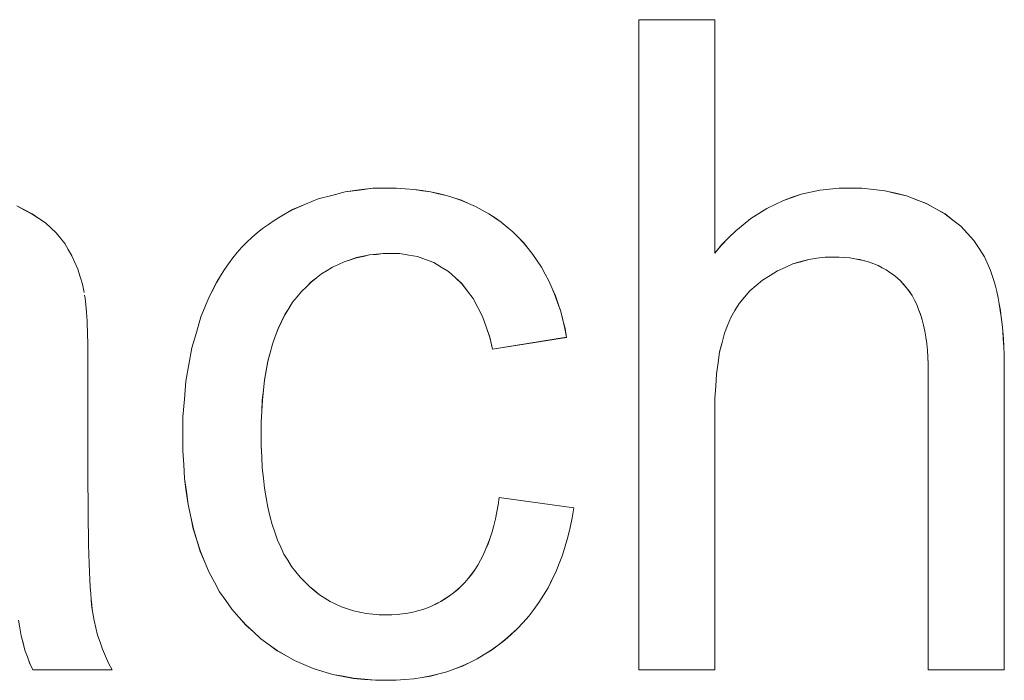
# Model space of a CAD drawing. Extents: x 229 to 926, y 37 to 878.
# Tile 111 of 194: x 335.15 to 338.94, y 824.52 to 827.06. Entities that reach past the tile are written whole.
import ezdxf

# ---------------------------------------------------------------- set-up
doc = ezdxf.new("R2010")
doc.units = 0
doc.layers.get('0').update_dxf_attribs({"lineweight": 13})
doc.layers.add('Beschriftung', color=7, linetype='Continuous', lineweight=25)
doc.layers.add('Beschriftung-A03ENJ5NI0', color=7, linetype='Continuous', lineweight=25)

# ---------------------------------------------------------------- blocks, each defined once
blk = doc.blocks.new('Referenz-A03ENJ5LI0', base_point=(255.7277, 65.704))
at = {"layer": 'Beschriftung', "color": 0, "lineweight": -2}
for p, q in [((337.5316, 824.5615), (337.5316, 827.0615)), ((337.5316, 827.0615), (337.8238, 827.0615)), ((337.8238, 827.0615), (337.8238, 826.1641)), ((336.3507, 826.3861), (336.4022, 826.3999)), ((336.4022, 826.3999), (336.4558, 826.4068)), ((336.4558, 826.4068), (336.5093, 826.4136)), ((336.5093, 826.4136), (336.565, 826.4136)), ((336.565, 826.4136), (336.6002, 826.4136)), ((336.6002, 826.4136), (336.6336, 826.4113)), ((336.6336, 826.4113), (336.6672, 826.409)), ((336.6672, 826.409), (336.6992, 826.4043)), ((336.6992, 826.4043), (336.7311, 826.3996)), ((336.7311, 826.3996), (336.7614, 826.3926)), ((338.1554, 826.3902), (338.191, 826.398)), ((338.191, 826.398), (338.2266, 826.4058)), ((338.2266, 826.4058), (338.2639, 826.4098)), ((338.2639, 826.4098), (338.3012, 826.4136)), ((338.3012, 826.4136), (338.3402, 826.4136)), ((338.3402, 826.4136), (338.3881, 826.4136)), ((338.3881, 826.4136), (338.4329, 826.4087)), ((338.4329, 826.4087), (338.4777, 826.4037)), ((338.4777, 826.4037), (338.5192, 826.3938)), ((336.2498, 826.3518), (336.2993, 826.3723)), ((336.2993, 826.3723), (336.3507, 826.3861)), ((336.7614, 826.3926), (336.7918, 826.3856)), ((336.7918, 826.3856), (336.8205, 826.3762)), ((336.8205, 826.3762), (336.8493, 826.367)), ((336.8493, 826.367), (336.8764, 826.3553)), ((338.0552, 826.3512), (338.0875, 826.3668)), ((338.0875, 826.3668), (338.1214, 826.3785)), ((338.1214, 826.3785), (338.1554, 826.3902)), ((338.5192, 826.3938), (338.5609, 826.3839)), ((338.5609, 826.3839), (338.5994, 826.369)), ((338.5994, 826.369), (338.6378, 826.3542)), ((335.1399, 826.3454), (335.1698, 826.3299)), ((335.1698, 826.3299), (335.1998, 826.3145)), ((336.153, 826.3037), (336.2004, 826.3311)), ((336.2004, 826.3311), (336.2498, 826.3518)), ((336.8764, 826.3553), (336.9036, 826.3436)), ((336.9036, 826.3436), (336.929, 826.3296)), ((336.929, 826.3296), (336.9546, 826.3156)), ((337.9923, 826.3161), (338.0229, 826.3357)), ((338.0229, 826.3357), (338.0552, 826.3512)), ((338.6378, 826.3542), (338.6732, 826.3344)), ((338.6732, 826.3344), (338.7085, 826.3145)), ((335.1998, 826.3145), (335.2251, 826.2974)), ((335.2251, 826.2974), (335.2505, 826.2802)), ((336.1073, 826.2745), (336.1294, 826.2899)), ((336.1294, 826.2899), (336.153, 826.3037)), ((336.9546, 826.3156), (336.9785, 826.2993)), ((336.9785, 826.2993), (337.0025, 826.2829)), ((337.0025, 826.2829), (337.0249, 826.2642)), ((337.9328, 826.2733), (337.9618, 826.2967)), ((337.9618, 826.2967), (337.9923, 826.3161)), ((338.7085, 826.3145), (338.7387, 826.2909)), ((338.7387, 826.2909), (338.7691, 826.2673)), ((335.2505, 826.2802), (335.2713, 826.2613)), ((335.2713, 826.2613), (335.2921, 826.2423)), ((336.0645, 826.2418), (336.0851, 826.2591)), ((336.0851, 826.2591), (336.1073, 826.2745)), ((337.0249, 826.2642), (337.0472, 826.2456)), ((337.0472, 826.2456), (337.0675, 826.2249)), ((337.8765, 826.2226), (337.9038, 826.2499)), ((337.9038, 826.2499), (337.9328, 826.2733)), ((338.7691, 826.2673), (338.7943, 826.2398)), ((335.2921, 826.2423), (335.3083, 826.2216)), ((335.3083, 826.2216), (335.3245, 826.201)), ((336.0056, 826.1869), (336.0247, 826.2057)), ((336.0247, 826.2057), (336.0438, 826.2246)), ((336.0438, 826.2246), (336.0645, 826.2418)), ((337.0675, 826.2249), (337.0879, 826.2043)), ((337.8494, 826.1953), (337.8765, 826.2226)), ((338.7943, 826.2398), (338.8196, 826.2125)), ((338.8196, 826.2125), (338.8399, 826.1813)), ((335.3245, 826.201), (335.3383, 826.1775)), ((335.3383, 826.1775), (335.3521, 826.1541)), ((335.9879, 826.1662), (336.0056, 826.1869)), ((337.0879, 826.2043), (337.1062, 826.1818)), ((337.1062, 826.1818), (337.1245, 826.1591)), ((337.8238, 826.1641), (337.8494, 826.1953)), ((338.8399, 826.1813), (338.8601, 826.1502)), ((335.3521, 826.1541), (335.3635, 826.128)), ((335.9543, 826.1233), (335.9704, 826.1456)), ((335.9704, 826.1456), (335.9879, 826.1662)), ((336.3987, 826.1309), (336.3764, 826.1205)), ((336.4224, 826.1387), (336.3987, 826.1309)), ((336.4461, 826.1465), (336.4224, 826.1387)), ((336.4712, 826.1516), (336.4461, 826.1465)), ((336.4962, 826.1569), (336.4712, 826.1516)), ((336.5224, 826.1594), (336.4962, 826.1569)), ((336.5487, 826.1621), (336.5224, 826.1594)), ((336.5764, 826.1621), (336.5487, 826.1621)), ((336.6129, 826.1621), (336.5764, 826.1621)), ((336.6467, 826.1563), (336.6129, 826.1621)), ((336.6806, 826.1506), (336.6467, 826.1563)), ((336.7116, 826.1391), (336.6806, 826.1506)), ((336.7428, 826.1275), (336.7116, 826.1391)), ((337.1245, 826.1591), (337.1409, 826.1346)), ((337.1409, 826.1346), (337.1571, 826.1101)), ((338.1541, 826.1311), (338.1236, 826.1223)), ((338.1847, 826.1399), (338.1541, 826.1311)), ((338.2162, 826.1444), (338.1847, 826.1399)), ((338.2478, 826.1487), (338.2162, 826.1444)), ((338.2802, 826.1487), (338.2478, 826.1487)), ((338.3019, 826.1487), (338.2802, 826.1487)), ((338.3224, 826.1471), (338.3019, 826.1487)), ((338.3429, 826.1454), (338.3224, 826.1471)), ((338.3622, 826.1422), (338.3429, 826.1454)), ((338.3814, 826.1389), (338.3622, 826.1422)), ((338.3995, 826.134), (338.3814, 826.1389)), ((338.4176, 826.1291), (338.3995, 826.134)), ((338.8601, 826.1502), (338.8753, 826.1151)), ((335.3635, 826.128), (335.3748, 826.1018)), ((335.3748, 826.1018), (335.3838, 826.073)), ((335.9235, 826.0769), (335.9381, 826.1009)), ((335.9381, 826.1009), (335.9543, 826.1233)), ((336.3328, 826.0971), (336.3117, 826.0841)), ((336.354, 826.1101), (336.3328, 826.0971)), ((336.3764, 826.1205), (336.354, 826.1101)), ((336.7712, 826.1102), (336.7428, 826.1275)), ((336.7996, 826.0929), (336.7712, 826.1102)), ((336.8254, 826.0698), (336.7996, 826.0929)), ((337.1571, 826.1101), (337.1715, 826.0835)), ((338.0644, 826.0957), (338.0357, 826.078)), ((338.094, 826.1089), (338.0644, 826.0957)), ((338.1236, 826.1223), (338.094, 826.1089)), ((338.4343, 826.1225), (338.4176, 826.1291)), ((338.4511, 826.1159), (338.4343, 826.1225)), ((338.4667, 826.1078), (338.4511, 826.1159)), ((338.4822, 826.0996), (338.4667, 826.1078)), ((338.4966, 826.0897), (338.4822, 826.0996)), ((338.8753, 826.1151), (338.883, 826.0977)), ((338.883, 826.0977), (338.8896, 826.0782)), ((335.3838, 826.073), (335.3927, 826.0442)), ((335.9089, 826.0529), (335.9235, 826.0769)), ((336.2919, 826.0685), (336.2721, 826.0529)), ((336.3117, 826.0841), (336.2919, 826.0685)), ((336.8512, 826.0467), (336.8254, 826.0698)), ((337.1715, 826.0835), (337.1858, 826.057)), ((337.1858, 826.057), (337.1981, 826.0285)), ((338.0071, 826.0603), (337.9826, 826.0395)), ((338.0357, 826.078), (338.0071, 826.0603)), ((338.5109, 826.08), (338.4966, 826.0897)), ((338.5241, 826.0685), (338.5109, 826.08)), ((338.5371, 826.057), (338.5241, 826.0685)), ((338.549, 826.0439), (338.5371, 826.057)), ((338.8896, 826.0782), (338.8963, 826.0587)), ((338.8963, 826.0587), (338.9019, 826.0373)), ((335.3927, 826.0442), (335.3992, 826.0125)), ((335.8828, 826.0013), (335.8958, 826.0271)), ((335.8958, 826.0271), (335.9089, 826.0529)), ((336.2349, 826.0164), (336.2177, 825.9957)), ((336.2535, 826.0347), (336.2349, 826.0164)), ((336.2721, 826.0529), (336.2535, 826.0347)), ((336.873, 826.0179), (336.8512, 826.0467)), ((336.8949, 825.9891), (336.873, 826.0179)), ((337.1981, 826.0285), (337.2104, 826)), ((337.9581, 826.0186), (337.9376, 825.9947)), ((337.9826, 826.0395), (337.9581, 826.0186)), ((338.5609, 826.0308), (338.549, 826.0439)), ((338.5713, 826.0158), (338.5609, 826.0308)), ((338.9019, 826.0373), (338.9077, 826.016)), ((338.9077, 826.016), (338.9124, 825.9926)), ((335.401, 826.0028), (335.4026, 825.991)), ((335.4026, 825.991), (335.4043, 825.9793)), ((335.4043, 825.9793), (335.4055, 825.9655)), ((335.8711, 825.9738), (335.8828, 826.0013)), ((336.2177, 825.9957), (336.2005, 825.9749)), ((336.9128, 825.9547), (336.8949, 825.9891)), ((337.2104, 826), (337.2207, 825.9697)), ((337.9376, 825.9947), (337.9173, 825.9707)), ((338.5817, 826.0006), (338.5713, 826.0158)), ((338.5906, 825.9836), (338.5817, 826.0006)), ((338.5996, 825.9666), (338.5906, 825.9836)), ((338.9124, 825.9926), (338.9171, 825.9691)), ((335.4055, 825.9655), (335.407, 825.9517)), ((335.407, 825.9517), (335.408, 825.936)), ((335.848, 825.9188), (335.8711, 825.9738)), ((336.1854, 825.9511), (336.1703, 825.9273)), ((336.2005, 825.9749), (336.1854, 825.9511)), ((336.9308, 825.9203), (336.9128, 825.9547)), ((337.2207, 825.9697), (337.231, 825.9392)), ((337.901, 825.9436), (337.8847, 825.9165)), ((337.9173, 825.9707), (337.901, 825.9436)), ((338.6069, 825.9477), (338.5996, 825.9666)), ((338.6144, 825.9286), (338.6069, 825.9477)), ((338.9171, 825.9691), (338.921, 825.9438)), ((338.921, 825.9438), (338.9248, 825.9184)), ((335.408, 825.936), (335.4092, 825.9203)), ((335.4092, 825.9203), (335.4102, 825.9026)), ((335.4102, 825.9026), (335.4111, 825.8849)), ((335.8306, 825.8593), (335.848, 825.9188)), ((336.1703, 825.9273), (336.1574, 825.9004)), ((336.9448, 825.8802), (336.9308, 825.9203)), ((337.231, 825.9392), (337.2394, 825.9068)), ((337.2394, 825.9068), (337.2476, 825.8745)), ((337.8847, 825.9165), (337.8725, 825.8862)), ((338.6203, 825.9077), (338.6144, 825.9286)), ((338.6262, 825.8868), (338.6203, 825.9077)), ((338.9248, 825.9184), (338.9276, 825.8911)), ((335.4111, 825.8849), (335.4117, 825.8652)), ((335.4117, 825.8652), (335.4124, 825.8456)), ((336.1444, 825.8736), (336.1337, 825.8437)), ((336.1574, 825.9004), (336.1444, 825.8736)), ((336.9589, 825.8401), (336.9448, 825.8802)), ((337.2476, 825.8745), (337.2539, 825.8401)), ((337.8725, 825.8862), (337.8603, 825.856)), ((338.6307, 825.8639), (338.6262, 825.8868)), ((338.9276, 825.8911), (338.9305, 825.8637)), ((335.4124, 825.8456), (335.4129, 825.824)), ((335.8133, 825.7998), (335.8306, 825.8593)), ((336.1337, 825.8437), (336.1229, 825.8138)), ((336.969, 825.7943), (336.9589, 825.8401)), ((337.2539, 825.8401), (336.969, 825.7943)), ((337.8603, 825.856), (337.8512, 825.8199)), ((338.6352, 825.841), (338.6307, 825.8639)), ((338.6381, 825.8161), (338.6352, 825.841)), ((338.9305, 825.8637), (338.9325, 825.8344)), ((338.9325, 825.8344), (338.9343, 825.8051)), ((335.4129, 825.824), (335.4133, 825.8023)), ((335.4133, 825.8023), (335.4135, 825.7788)), ((335.8017, 825.7356), (335.8133, 825.7998)), ((336.1229, 825.8138), (336.1142, 825.7809)), ((337.8512, 825.8199), (337.842, 825.784)), ((338.6411, 825.7913), (338.6381, 825.8161)), ((338.6425, 825.7645), (338.6411, 825.7913)), ((338.9343, 825.8051), (338.9353, 825.7738)), ((335.4135, 825.7788), (335.4138, 825.7552)), ((335.4138, 825.7552), (335.4138, 825.7296)), ((336.1142, 825.7809), (336.1056, 825.7479)), ((337.842, 825.784), (337.836, 825.7421)), ((338.6441, 825.7377), (338.6425, 825.7645)), ((338.9353, 825.7738), (338.9362, 825.7426)), ((335.4138, 825.7296), (335.4138, 825.3206)), ((335.7901, 825.6715), (335.8017, 825.7356)), ((336.1056, 825.7479), (336.0992, 825.7121)), ((337.836, 825.7421), (337.8299, 825.7003)), ((338.6441, 825.7089), (338.6441, 825.7377)), ((338.9362, 825.7426), (338.9362, 825.7093)), ((336.0927, 825.6761), (336.0884, 825.6371)), ((336.0992, 825.7121), (336.0927, 825.6761)), ((337.8299, 825.7003), (337.8268, 825.6529)), ((338.6441, 824.5615), (338.6441, 825.7089)), ((338.9362, 825.7093), (338.9362, 824.5615)), ((335.7844, 825.6027), (335.7901, 825.6715)), ((337.8268, 825.6529), (337.8238, 825.6053)), ((335.7785, 825.534), (335.7844, 825.6027)), ((336.0884, 825.6371), (336.0841, 825.5982)), ((337.8238, 825.6053), (337.8238, 825.552)), ((336.0841, 825.5982), (336.082, 825.5562)), ((335.7785, 825.4607), (335.7785, 825.534)), ((336.082, 825.5562), (336.0798, 825.5142)), ((337.8238, 825.552), (337.8238, 824.5615)), ((336.0798, 825.5142), (336.0798, 825.4693)), ((335.7785, 825.4041), (335.7785, 825.4607)), ((336.0798, 825.4693), (336.0798, 825.4236)), ((336.0798, 825.4236), (336.0819, 825.3811)), ((335.7819, 825.3507), (335.7785, 825.4041)), ((336.0819, 825.3811), (336.0839, 825.3385)), ((335.7852, 825.2972), (335.7819, 825.3507)), ((336.0839, 825.3385), (336.0882, 825.2991)), ((335.4138, 825.3206), (335.4138, 825.2671)), ((335.792, 825.2472), (335.7852, 825.2972)), ((336.0882, 825.2991), (336.0923, 825.2597)), ((335.4138, 825.2671), (335.4141, 825.2186)), ((336.0923, 825.2597), (336.0985, 825.2234)), ((335.7988, 825.197), (335.792, 825.2472)), ((336.0985, 825.2234), (336.1048, 825.1871)), ((336.9906, 825.1958), (336.9944, 825.2246)), ((336.9944, 825.2246), (337.2811, 825.1846)), ((335.4141, 825.2186), (335.4143, 825.1701)), ((335.8088, 825.1502), (335.7988, 825.197)), ((336.1048, 825.1871), (336.1131, 825.154)), ((336.9854, 825.169), (336.9906, 825.1958)), ((337.2811, 825.1846), (337.2753, 825.1457)), ((335.4143, 825.1701), (335.415, 825.1264)), ((335.8189, 825.1034), (335.8088, 825.1502)), ((336.1131, 825.154), (336.1214, 825.1208)), ((336.9802, 825.1421), (336.9854, 825.169)), ((337.2753, 825.1457), (337.2671, 825.1089)), ((335.415, 825.1264), (335.4155, 825.0827)), ((336.1214, 825.1208), (336.1318, 825.0907)), ((336.9672, 825.0919), (336.9737, 825.117)), ((336.9737, 825.117), (336.9802, 825.1421)), ((337.2671, 825.1089), (337.2589, 825.0722)), ((335.4155, 825.0827), (335.4164, 825.044)), ((335.8324, 825.0599), (335.8189, 825.1034)), ((336.1318, 825.0907), (336.1422, 825.0607)), ((336.9594, 825.0688), (336.9672, 825.0919)), ((337.2589, 825.0722), (337.2484, 825.0374)), ((335.4164, 825.044), (335.4173, 825.0052)), ((335.8458, 825.0164), (335.8324, 825.0599)), ((336.1422, 825.0607), (336.1547, 825.0338)), ((336.1547, 825.0338), (336.1673, 825.0068)), ((336.9425, 825.0244), (336.9516, 825.0457)), ((336.9516, 825.0457), (336.9594, 825.0688)), ((337.2484, 825.0374), (337.2379, 825.0028)), ((335.4173, 825.0052), (335.4184, 824.9715)), ((335.8626, 824.9762), (335.8458, 825.0164)), ((336.1673, 825.0068), (336.1818, 824.983)), ((336.9228, 824.9836), (336.9333, 825.0031)), ((336.9333, 825.0031), (336.9425, 825.0244)), ((337.2379, 825.0028), (337.2252, 824.9702)), ((335.4184, 824.9715), (335.4196, 824.9376)), ((335.8794, 824.9359), (335.8626, 824.9762)), ((336.1818, 824.983), (336.1964, 824.9592)), ((336.1964, 824.9592), (336.213, 824.9385)), ((336.9007, 824.9466), (336.9124, 824.9641)), ((336.9124, 824.9641), (336.9228, 824.9836)), ((337.2252, 824.9702), (337.2124, 824.9377)), ((335.4196, 824.9376), (335.4211, 824.9087)), ((335.8997, 824.899), (335.8794, 824.9359)), ((336.213, 824.9385), (336.2297, 824.9178)), ((336.8758, 824.9134), (336.8888, 824.9291)), ((336.8888, 824.9291), (336.9007, 824.9466)), ((337.2124, 824.9377), (337.1973, 824.9073)), ((335.4211, 824.9087), (335.4225, 824.8797)), ((335.9198, 824.862), (335.8997, 824.899)), ((336.2297, 824.9178), (336.2476, 824.8997)), ((336.2476, 824.8997), (336.2655, 824.8816)), ((336.2655, 824.8816), (336.2847, 824.8661)), ((336.8338, 824.8699), (336.8482, 824.8838)), ((336.8482, 824.8838), (336.8626, 824.8976)), ((336.8626, 824.8976), (336.8758, 824.9134)), ((337.1973, 824.9073), (337.1823, 824.8767)), ((335.4225, 824.8797), (335.4243, 824.8557)), ((335.4243, 824.8557), (335.4261, 824.8318)), ((335.9434, 824.8283), (335.9198, 824.862)), ((336.2847, 824.8661), (336.3039, 824.8505)), ((336.3039, 824.8505), (336.3244, 824.8377)), ((336.787, 824.8353), (336.8032, 824.8457)), ((336.8032, 824.8457), (336.8185, 824.8579)), ((336.8185, 824.8579), (336.8338, 824.8699)), ((337.1649, 824.8484), (337.1475, 824.8201)), ((337.1823, 824.8767), (337.1649, 824.8484)), ((335.4261, 824.8318), (335.4281, 824.8125)), ((335.4281, 824.8125), (335.4301, 824.7934)), ((335.9669, 824.7947), (335.9434, 824.8283)), ((336.3244, 824.8377), (336.3448, 824.8247)), ((336.3448, 824.8247), (336.3666, 824.8144)), ((336.3666, 824.8144), (336.3883, 824.804)), ((336.7186, 824.8006), (336.7367, 824.8076)), ((336.7367, 824.8076), (336.7537, 824.8162)), ((336.7537, 824.8162), (336.7708, 824.8249)), ((336.7708, 824.8249), (336.787, 824.8353)), ((337.1475, 824.8201), (337.1278, 824.7939)), ((335.4301, 824.7934), (335.4325, 824.7793)), ((335.4325, 824.7793), (335.4371, 824.7509)), ((335.9938, 824.7644), (335.9669, 824.7947)), ((336.3883, 824.804), (336.4113, 824.7963)), ((336.4113, 824.7963), (336.4342, 824.7885)), ((336.4342, 824.7885), (336.4585, 824.7833)), ((336.4585, 824.7833), (336.4828, 824.7782)), ((336.4828, 824.7782), (336.5083, 824.7756)), ((336.5083, 824.7756), (336.5339, 824.773)), ((336.5339, 824.773), (336.5606, 824.773)), ((336.5606, 824.773), (336.5822, 824.773)), ((336.5822, 824.773), (336.6028, 824.7747)), ((336.6028, 824.7747), (336.6235, 824.7765)), ((336.6235, 824.7765), (336.6432, 824.7799)), ((336.6432, 824.7799), (336.663, 824.7834)), ((336.663, 824.7834), (336.6818, 824.7885)), ((336.6818, 824.7885), (336.7007, 824.7938)), ((336.7007, 824.7938), (336.7186, 824.8006)), ((337.1081, 824.7677), (337.0862, 824.7436)), ((337.1278, 824.7939), (337.1081, 824.7677)), ((335.1519, 824.7227), (335.1467, 824.7525)), ((335.4371, 824.7509), (335.4441, 824.7231)), ((336.0207, 824.734), (335.9938, 824.7644)), ((336.0498, 824.7075), (336.0207, 824.734)), ((337.0862, 824.7436), (337.0642, 824.7194)), ((335.1571, 824.6927), (335.1519, 824.7227)), ((335.1643, 824.6648), (335.1571, 824.6927)), ((335.4441, 824.7231), (335.451, 824.6952)), ((335.451, 824.6952), (335.4603, 824.6681)), ((336.0788, 824.6809), (336.0498, 824.7075)), ((337.04, 824.6974), (337.0156, 824.6754)), ((337.0642, 824.7194), (337.04, 824.6974)), ((335.1716, 824.637), (335.1643, 824.6648)), ((335.4603, 824.6681), (335.4695, 824.6408)), ((336.1101, 824.6581), (336.0788, 824.6809)), ((336.1413, 824.6353), (336.1101, 824.6581)), ((336.9901, 824.6562), (336.9644, 824.6369)), ((337.0156, 824.6754), (336.9901, 824.6562)), ((335.1809, 824.6112), (335.1716, 824.637)), ((335.4695, 824.6408), (335.481, 824.6142)), ((336.1747, 824.6164), (336.1413, 824.6353)), ((336.2081, 824.5973), (336.1747, 824.6164)), ((336.9373, 824.6204), (336.9103, 824.6039)), ((336.9644, 824.6369), (336.9373, 824.6204)), ((335.1902, 824.5854), (335.1809, 824.6112)), ((335.2014, 824.5615), (335.1902, 824.5854)), ((335.481, 824.6142), (335.4925, 824.5875)), ((335.4925, 824.5875), (335.5064, 824.5615)), ((336.2437, 824.5822), (336.2081, 824.5973)), ((336.2794, 824.567), (336.2437, 824.5822)), ((336.8819, 824.5902), (336.8535, 824.5764)), ((336.9103, 824.6039), (336.8819, 824.5902)), ((335.5064, 824.5615), (335.2014, 824.5615)), ((336.3171, 824.5556), (336.2794, 824.567)), ((336.3548, 824.5442), (336.3171, 824.5556)), ((336.3947, 824.5367), (336.3548, 824.5442)), ((336.7627, 824.5462), (336.7315, 824.538)), ((336.7938, 824.5545), (336.7627, 824.5462)), ((336.8237, 824.5655), (336.7938, 824.5545)), ((336.8535, 824.5764), (336.8237, 824.5655)), ((337.8238, 824.5615), (337.5316, 824.5615)), ((338.9362, 824.5615), (338.6441, 824.5615)), ((336.4347, 824.529), (336.3947, 824.5367)), ((336.4768, 824.5252), (336.4347, 824.529)), ((336.5189, 824.5215), (336.4768, 824.5252)), ((336.5631, 824.5215), (336.5189, 824.5215)), ((336.5985, 824.5215), (336.5631, 824.5215)), ((336.6324, 824.5243), (336.5985, 824.5215)), ((336.6664, 824.527), (336.6324, 824.5243)), ((336.6989, 824.5325), (336.6664, 824.527)), ((336.7315, 824.538), (336.6989, 824.5325))]:
    blk.add_line(p, q, dxfattribs=at)
blk = doc.blocks.new('Referenz-A03ENJ62I0', base_point=(255.7277, 65.7055))
at = {"layer": 'Beschriftung-A03ENJ5NI0', "color": 0, "lineweight": -2}
for p, q in [((337.5317, 824.5613), (337.5317, 827.0613)), ((337.5317, 827.0613), (337.8239, 827.0613)), ((337.8239, 827.0613), (337.8239, 826.1639)), ((336.3508, 826.3859), (336.4023, 826.3997)), ((336.4023, 826.3997), (336.4559, 826.4065)), ((336.4559, 826.4065), (336.5094, 826.4134)), ((336.5094, 826.4134), (336.5651, 826.4134)), ((336.5651, 826.4134), (336.6003, 826.4134)), ((336.6003, 826.4134), (336.6337, 826.4111)), ((336.6337, 826.4111), (336.6673, 826.4087)), ((336.6673, 826.4087), (336.6993, 826.404)), ((336.6993, 826.404), (336.7312, 826.3994)), ((336.7312, 826.3994), (336.7615, 826.3924)), ((338.1555, 826.39), (338.1911, 826.3978)), ((338.1911, 826.3978), (338.2267, 826.4056)), ((338.2267, 826.4056), (338.264, 826.4095)), ((338.264, 826.4095), (338.3013, 826.4134)), ((338.3013, 826.4134), (338.3403, 826.4134)), ((338.3403, 826.4134), (338.3882, 826.4134)), ((338.3882, 826.4134), (338.433, 826.4085)), ((338.433, 826.4085), (338.4778, 826.4035)), ((338.4778, 826.4035), (338.5193, 826.3935)), ((336.2499, 826.3516), (336.2994, 826.3721)), ((336.2994, 826.3721), (336.3508, 826.3859)), ((336.7615, 826.3924), (336.7919, 826.3854)), ((336.7919, 826.3854), (336.8206, 826.376)), ((336.8206, 826.376), (336.8494, 826.3667)), ((336.8494, 826.3667), (336.8765, 826.3551)), ((338.0553, 826.351), (338.0876, 826.3666)), ((338.0876, 826.3666), (338.1215, 826.3783)), ((338.1215, 826.3783), (338.1555, 826.39)), ((338.5193, 826.3935), (338.561, 826.3837)), ((338.561, 826.3837), (338.5995, 826.3688)), ((338.5995, 826.3688), (338.6379, 826.3539)), ((335.14, 826.3451), (335.1699, 826.3297)), ((335.1699, 826.3297), (335.1999, 826.3143)), ((336.1531, 826.3035), (336.2005, 826.3309)), ((336.2005, 826.3309), (336.2499, 826.3516)), ((336.8765, 826.3551), (336.9037, 826.3434)), ((336.9037, 826.3434), (336.9291, 826.3294)), ((336.9291, 826.3294), (336.9547, 826.3154)), ((337.9924, 826.3159), (338.023, 826.3354)), ((338.023, 826.3354), (338.0553, 826.351)), ((338.6379, 826.3539), (338.6733, 826.3342)), ((338.6733, 826.3342), (338.7086, 826.3143)), ((335.1999, 826.3143), (335.2252, 826.2972)), ((335.2252, 826.2972), (335.2506, 826.28)), ((336.1074, 826.2743), (336.1295, 826.2897)), ((336.1295, 826.2897), (336.1531, 826.3035)), ((336.9547, 826.3154), (336.9786, 826.2991)), ((336.9786, 826.2991), (337.0026, 826.2827)), ((337.0026, 826.2827), (337.025, 826.264)), ((337.9329, 826.2731), (337.9619, 826.2965)), ((337.9619, 826.2965), (337.9924, 826.3159)), ((338.7086, 826.3143), (338.7388, 826.2907)), ((338.7388, 826.2907), (338.7692, 826.2671)), ((335.2506, 826.28), (335.2714, 826.261)), ((335.2714, 826.261), (335.2922, 826.2421)), ((336.0646, 826.2416), (336.0852, 826.2588)), ((336.0852, 826.2588), (336.1074, 826.2743)), ((337.025, 826.264), (337.0473, 826.2454)), ((337.0473, 826.2454), (337.0676, 826.2247)), ((337.8767, 826.2224), (337.9039, 826.2497)), ((337.9039, 826.2497), (337.9329, 826.2731)), ((338.7692, 826.2671), (338.7944, 826.2396)), ((335.2922, 826.2421), (335.3084, 826.2214)), ((335.3084, 826.2214), (335.3247, 826.2007)), ((336.0057, 826.1866), (336.0248, 826.2055)), ((336.0248, 826.2055), (336.0439, 826.2244)), ((336.0439, 826.2244), (336.0646, 826.2416)), ((337.0676, 826.2247), (337.088, 826.2041)), ((337.8495, 826.1951), (337.8767, 826.2224)), ((338.7944, 826.2396), (338.8197, 826.2123)), ((338.8197, 826.2123), (338.84, 826.1811)), ((335.3247, 826.2007), (335.3384, 826.1773)), ((335.3384, 826.1773), (335.3522, 826.1539)), ((335.988, 826.166), (336.0057, 826.1866)), ((337.088, 826.2041), (337.1063, 826.1816)), ((337.1063, 826.1816), (337.1246, 826.1589)), ((337.8239, 826.1639), (337.8495, 826.1951)), ((338.84, 826.1811), (338.8602, 826.15)), ((335.3522, 826.1539), (335.3636, 826.1278)), ((335.9544, 826.1231), (335.9705, 826.1454)), ((335.9705, 826.1454), (335.988, 826.166)), ((336.3988, 826.1307), (336.3765, 826.1203)), ((336.4226, 826.1385), (336.3988, 826.1307)), ((336.4462, 826.1463), (336.4226, 826.1385)), ((336.4713, 826.1514), (336.4462, 826.1463)), ((336.4963, 826.1567), (336.4713, 826.1514)), ((336.5225, 826.1592), (336.4963, 826.1567)), ((336.5488, 826.1619), (336.5225, 826.1592)), ((336.5765, 826.1619), (336.5488, 826.1619)), ((336.613, 826.1619), (336.5765, 826.1619)), ((336.6468, 826.1561), (336.613, 826.1619)), ((336.6807, 826.1504), (336.6468, 826.1561)), ((336.7117, 826.1388), (336.6807, 826.1504)), ((336.7429, 826.1272), (336.7117, 826.1388)), ((337.1246, 826.1589), (337.141, 826.1344)), ((337.141, 826.1344), (337.1572, 826.1099)), ((338.1542, 826.1308), (338.1237, 826.1221)), ((338.1848, 826.1397), (338.1542, 826.1308)), ((338.2163, 826.1442), (338.1848, 826.1397)), ((338.2479, 826.1485), (338.2163, 826.1442)), ((338.2803, 826.1485), (338.2479, 826.1485)), ((338.302, 826.1485), (338.2803, 826.1485)), ((338.3225, 826.1469), (338.302, 826.1485)), ((338.343, 826.1452), (338.3225, 826.1469)), ((338.3623, 826.142), (338.343, 826.1452)), ((338.3815, 826.1387), (338.3623, 826.142)), ((338.3996, 826.1338), (338.3815, 826.1387)), ((338.4177, 826.1289), (338.3996, 826.1338)), ((338.8602, 826.15), (338.8754, 826.1149)), ((335.3636, 826.1278), (335.3749, 826.1016)), ((335.3749, 826.1016), (335.3839, 826.0728)), ((335.9237, 826.0767), (335.9382, 826.1007)), ((335.9382, 826.1007), (335.9544, 826.1231)), ((336.333, 826.0969), (336.3118, 826.0839)), ((336.3541, 826.1099), (336.333, 826.0969)), ((336.3765, 826.1203), (336.3541, 826.1099)), ((336.7713, 826.11), (336.7429, 826.1272)), ((336.7997, 826.0926), (336.7713, 826.11)), ((336.8255, 826.0696), (336.7997, 826.0926)), ((337.1572, 826.1099), (337.1716, 826.0833)), ((338.0645, 826.0955), (338.0358, 826.0778)), ((338.0941, 826.1087), (338.0645, 826.0955)), ((338.1237, 826.1221), (338.0941, 826.1087)), ((338.4344, 826.1223), (338.4177, 826.1289)), ((338.4512, 826.1157), (338.4344, 826.1223)), ((338.4668, 826.1075), (338.4512, 826.1157)), ((338.4823, 826.0994), (338.4668, 826.1075)), ((338.4967, 826.0895), (338.4823, 826.0994)), ((338.8754, 826.1149), (338.8831, 826.0975)), ((338.8831, 826.0975), (338.8897, 826.078)), ((335.3839, 826.0728), (335.3928, 826.0439)), ((335.909, 826.0527), (335.9237, 826.0767)), ((336.292, 826.0683), (336.2722, 826.0527)), ((336.3118, 826.0839), (336.292, 826.0683)), ((336.8513, 826.0464), (336.8255, 826.0696)), ((337.1716, 826.0833), (337.1859, 826.0568)), ((337.1859, 826.0568), (337.1982, 826.0283)), ((338.0072, 826.0601), (337.9827, 826.0392)), ((338.0358, 826.0778), (338.0072, 826.0601)), ((338.511, 826.0798), (338.4967, 826.0895)), ((338.5242, 826.0683), (338.511, 826.0798)), ((338.5372, 826.0568), (338.5242, 826.0683)), ((338.5491, 826.0437), (338.5372, 826.0568)), ((338.8897, 826.078), (338.8964, 826.0585)), ((338.8964, 826.0585), (338.902, 826.0371)), ((335.3928, 826.0439), (335.3993, 826.0123)), ((335.8829, 826.0011), (335.8959, 826.0268)), ((335.8959, 826.0268), (335.909, 826.0527)), ((336.2351, 826.0162), (336.2178, 825.9955)), ((336.2536, 826.0345), (336.2351, 826.0162)), ((336.2722, 826.0527), (336.2536, 826.0345)), ((336.8731, 826.0177), (336.8513, 826.0464)), ((336.895, 825.9889), (336.8731, 826.0177)), ((337.1982, 826.0283), (337.2105, 825.9998)), ((337.9582, 826.0184), (337.9377, 825.9945)), ((337.9827, 826.0392), (337.9582, 826.0184)), ((338.561, 826.0306), (338.5491, 826.0437)), ((338.5714, 826.0156), (338.561, 826.0306)), ((338.902, 826.0371), (338.9078, 826.0157)), ((335.4011, 826.0026), (335.4027, 825.9908)), ((335.4027, 825.9908), (335.4044, 825.9791)), ((335.4044, 825.9791), (335.4056, 825.9653)), ((335.8712, 825.9736), (335.8829, 826.0011)), ((336.2178, 825.9955), (336.2006, 825.9747)), ((336.9129, 825.9545), (336.895, 825.9889)), ((337.2105, 825.9998), (337.2208, 825.9695)), ((337.9377, 825.9945), (337.9174, 825.9705)), ((338.5818, 826.0004), (338.5714, 826.0156)), ((338.5907, 825.9834), (338.5818, 826.0004)), ((338.5997, 825.9664), (338.5907, 825.9834)), ((338.9078, 826.0157), (338.9125, 825.9924)), ((338.9125, 825.9924), (338.9172, 825.9689)), ((335.4056, 825.9653), (335.4071, 825.9515)), ((335.4071, 825.9515), (335.4082, 825.9358)), ((335.8482, 825.9186), (335.8712, 825.9736)), ((336.1855, 825.9509), (336.1704, 825.9271)), ((336.2006, 825.9747), (336.1855, 825.9509)), ((336.9309, 825.9201), (336.9129, 825.9545)), ((337.2208, 825.9695), (337.2311, 825.939)), ((337.9011, 825.9433), (337.8848, 825.9162)), ((337.9174, 825.9705), (337.9011, 825.9433)), ((338.607, 825.9474), (338.5997, 825.9664)), ((338.6145, 825.9284), (338.607, 825.9474)), ((338.9172, 825.9689), (338.9211, 825.9435)), ((338.9211, 825.9435), (338.9249, 825.9182)), ((335.4082, 825.9358), (335.4093, 825.9201)), ((335.4093, 825.9201), (335.4103, 825.9024)), ((335.4103, 825.9024), (335.4112, 825.8847)), ((335.8308, 825.8591), (335.8482, 825.9186)), ((336.1704, 825.9271), (336.1575, 825.9002)), ((336.945, 825.8799), (336.9309, 825.9201)), ((337.2311, 825.939), (337.2395, 825.9065)), ((337.2395, 825.9065), (337.2477, 825.8743)), ((337.8848, 825.9162), (337.8726, 825.886)), ((338.6204, 825.9075), (338.6145, 825.9284)), ((338.6263, 825.8866), (338.6204, 825.9075)), ((338.9249, 825.9182), (338.9277, 825.8909)), ((335.4112, 825.8847), (335.4118, 825.865)), ((335.4118, 825.865), (335.4125, 825.8454)), ((336.1445, 825.8733), (336.1338, 825.8435)), ((336.1575, 825.9002), (336.1445, 825.8733)), ((336.959, 825.8398), (336.945, 825.8799)), ((337.2477, 825.8743), (337.254, 825.8398)), ((337.8726, 825.886), (337.8604, 825.8558)), ((338.6308, 825.8636), (338.6263, 825.8866)), ((338.9277, 825.8909), (338.9306, 825.8635)), ((335.4125, 825.8454), (335.413, 825.8238)), ((335.8134, 825.7996), (335.8308, 825.8591)), ((336.1338, 825.8435), (336.1231, 825.8136)), ((336.9691, 825.7941), (336.959, 825.8398)), ((337.254, 825.8398), (336.9691, 825.7941)), ((337.8604, 825.8558), (337.8513, 825.8197)), ((338.6353, 825.8407), (338.6308, 825.8636)), ((338.6382, 825.8159), (338.6353, 825.8407)), ((338.9306, 825.8635), (338.9326, 825.8342)), ((338.9326, 825.8342), (338.9344, 825.8049)), ((335.413, 825.8238), (335.4134, 825.8021)), ((335.4134, 825.8021), (335.4136, 825.7786)), ((335.8018, 825.7354), (335.8134, 825.7996)), ((336.1231, 825.8136), (336.1143, 825.7807)), ((337.8513, 825.8197), (337.8421, 825.7837)), ((338.6412, 825.7911), (338.6382, 825.8159)), ((338.6426, 825.7643), (338.6412, 825.7911)), ((338.9344, 825.8049), (338.9354, 825.7736)), ((335.4136, 825.7786), (335.4139, 825.7549)), ((335.4139, 825.7549), (335.4139, 825.7294)), ((336.1143, 825.7807), (336.1057, 825.7477)), ((337.8421, 825.7837), (337.8361, 825.7419)), ((338.6442, 825.7375), (338.6426, 825.7643)), ((338.9354, 825.7736), (338.9363, 825.7424)), ((335.4139, 825.7294), (335.4139, 825.3204)), ((335.7902, 825.6713), (335.8018, 825.7354)), ((336.1057, 825.7477), (336.0993, 825.7119)), ((337.8361, 825.7419), (337.83, 825.7001)), ((338.6442, 825.7087), (338.6442, 825.7375)), ((338.9363, 825.7424), (338.9363, 825.709)), ((336.0928, 825.6759), (336.0885, 825.6369)), ((336.0993, 825.7119), (336.0928, 825.6759)), ((337.83, 825.7001), (337.8269, 825.6526)), ((338.6442, 824.5613), (338.6442, 825.7087)), ((338.9363, 825.709), (338.9363, 824.5613)), ((335.7845, 825.6025), (335.7902, 825.6713)), ((337.8269, 825.6526), (337.8239, 825.6051)), ((335.7786, 825.5338), (335.7845, 825.6025)), ((336.0885, 825.6369), (336.0842, 825.598)), ((337.8239, 825.6051), (337.8239, 825.5518)), ((336.0842, 825.598), (336.0821, 825.556)), ((335.7786, 825.4605), (335.7786, 825.5338)), ((336.0821, 825.556), (336.0799, 825.514)), ((337.8239, 825.5518), (337.8239, 824.5613)), ((336.0799, 825.514), (336.0799, 825.469)), ((335.7786, 825.4039), (335.7786, 825.4605)), ((336.0799, 825.469), (336.0799, 825.4234)), ((336.0799, 825.4234), (336.082, 825.3809)), ((335.782, 825.3505), (335.7786, 825.4039)), ((336.082, 825.3809), (336.0841, 825.3383)), ((335.7853, 825.297), (335.782, 825.3505)), ((336.0841, 825.3383), (336.0883, 825.2989)), ((335.4139, 825.3204), (335.4139, 825.2669)), ((335.7921, 825.2469), (335.7853, 825.297)), ((336.0883, 825.2989), (336.0924, 825.2595)), ((335.4139, 825.2669), (335.4142, 825.2184)), ((336.0924, 825.2595), (336.0986, 825.2232)), ((335.7989, 825.1968), (335.7921, 825.2469)), ((336.0986, 825.2232), (336.1049, 825.1869)), ((336.9907, 825.1956), (336.9945, 825.2244)), ((336.9945, 825.2244), (337.2813, 825.1844)), ((335.4142, 825.2184), (335.4144, 825.1699)), ((335.8089, 825.15), (335.7989, 825.1968)), ((336.1049, 825.1869), (336.1132, 825.1537)), ((336.9855, 825.1688), (336.9907, 825.1956)), ((337.2813, 825.1844), (337.2754, 825.1455)), ((335.4144, 825.1699), (335.4151, 825.1262)), ((335.819, 825.1032), (335.8089, 825.15)), ((336.1132, 825.1537), (336.1215, 825.1206)), ((336.9803, 825.1418), (336.9855, 825.1688)), ((337.2754, 825.1455), (337.2672, 825.1087)), ((335.4151, 825.1262), (335.4156, 825.0825)), ((336.1215, 825.1206), (336.1319, 825.0905)), ((336.9674, 825.0917), (336.9738, 825.1168)), ((336.9738, 825.1168), (336.9803, 825.1418)), ((337.2672, 825.1087), (337.259, 825.072)), ((335.4156, 825.0825), (335.4165, 825.0438)), ((335.8325, 825.0597), (335.819, 825.1032)), ((336.1319, 825.0905), (336.1423, 825.0605)), ((336.9595, 825.0686), (336.9674, 825.0917)), ((337.259, 825.072), (337.2485, 825.0372)), ((335.4165, 825.0438), (335.4174, 825.005)), ((335.846, 825.0162), (335.8325, 825.0597)), ((336.1423, 825.0605), (336.1549, 825.0336)), ((336.1549, 825.0336), (336.1674, 825.0066)), ((336.9426, 825.0242), (336.9517, 825.0455)), ((336.9517, 825.0455), (336.9595, 825.0686)), ((337.2485, 825.0372), (337.238, 825.0026)), ((335.4174, 825.005), (335.4185, 824.9712)), ((335.8627, 824.9759), (335.846, 825.0162)), ((336.1674, 825.0066), (336.182, 824.9828)), ((336.9229, 824.9834), (336.9334, 825.0029)), ((336.9334, 825.0029), (336.9426, 825.0242)), ((337.238, 825.0026), (337.2253, 824.97)), ((335.4185, 824.9712), (335.4197, 824.9374)), ((335.8795, 824.9357), (335.8627, 824.9759)), ((336.182, 824.9828), (336.1965, 824.959)), ((336.1965, 824.959), (336.2131, 824.9383)), ((336.9008, 824.9463), (336.9125, 824.9639)), ((336.9125, 824.9639), (336.9229, 824.9834)), ((337.2253, 824.97), (337.2125, 824.9375)), ((335.4197, 824.9374), (335.4212, 824.9084)), ((335.8998, 824.8987), (335.8795, 824.9357)), ((336.2131, 824.9383), (336.2298, 824.9176)), ((336.8759, 824.9131), (336.8889, 824.9289)), ((336.8889, 824.9289), (336.9008, 824.9463)), ((337.2125, 824.9375), (337.1974, 824.907)), ((335.4212, 824.9084), (335.4226, 824.8794)), ((335.9199, 824.8618), (335.8998, 824.8987)), ((336.2298, 824.9176), (336.2477, 824.8995)), ((336.2477, 824.8995), (336.2656, 824.8814)), ((336.2656, 824.8814), (336.2848, 824.8659)), ((336.8339, 824.8697), (336.8483, 824.8835)), ((336.8483, 824.8835), (336.8627, 824.8974)), ((336.8627, 824.8974), (336.8759, 824.9131)), ((337.1974, 824.907), (337.1824, 824.8765)), ((335.4226, 824.8794), (335.4244, 824.8555)), ((335.4244, 824.8555), (335.4262, 824.8315)), ((335.9435, 824.8281), (335.9199, 824.8618)), ((336.2848, 824.8659), (336.304, 824.8503)), ((336.304, 824.8503), (336.3245, 824.8375)), ((336.7871, 824.8351), (336.8033, 824.8455)), ((336.8033, 824.8455), (336.8186, 824.8577)), ((336.8186, 824.8577), (336.8339, 824.8697)), ((337.165, 824.8482), (337.1476, 824.8199)), ((337.1824, 824.8765), (337.165, 824.8482)), ((335.4262, 824.8315), (335.4282, 824.8123)), ((335.4282, 824.8123), (335.4302, 824.7932)), ((335.967, 824.7945), (335.9435, 824.8281)), ((336.3245, 824.8375), (336.3449, 824.8245)), ((336.3449, 824.8245), (336.3667, 824.8142)), ((336.3667, 824.8142), (336.3884, 824.8038)), ((336.7188, 824.8004), (336.7368, 824.8074)), ((336.7368, 824.8074), (336.7539, 824.816)), ((336.7539, 824.816), (336.7709, 824.8247)), ((336.7709, 824.8247), (336.7871, 824.8351)), ((337.1476, 824.8199), (337.1279, 824.7937)), ((335.4302, 824.7932), (335.4326, 824.779)), ((335.4326, 824.779), (335.4372, 824.7507)), ((335.9939, 824.7642), (335.967, 824.7945)), ((336.3884, 824.8038), (336.4114, 824.7961)), ((336.4114, 824.7961), (336.4343, 824.7883)), ((336.4343, 824.7883), (336.4586, 824.7831)), ((336.4586, 824.7831), (336.4829, 824.7779)), ((336.4829, 824.7779), (336.5084, 824.7754)), ((336.5084, 824.7754), (336.534, 824.7728)), ((336.534, 824.7728), (336.5607, 824.7728)), ((336.5607, 824.7728), (336.5823, 824.7728)), ((336.5823, 824.7728), (336.6029, 824.7745)), ((336.6029, 824.7745), (336.6236, 824.7763)), ((336.6236, 824.7763), (336.6433, 824.7797)), ((336.6433, 824.7797), (336.6631, 824.7832)), ((336.6631, 824.7832), (336.682, 824.7883)), ((336.682, 824.7883), (336.7008, 824.7936)), ((336.7008, 824.7936), (336.7188, 824.8004)), ((337.1082, 824.7674), (337.0863, 824.7433)), ((337.1279, 824.7937), (337.1082, 824.7674)), ((335.152, 824.7225), (335.1468, 824.7523)), ((335.4372, 824.7507), (335.4442, 824.7229)), ((336.0208, 824.7338), (335.9939, 824.7642)), ((336.0499, 824.7073), (336.0208, 824.7338)), ((337.0863, 824.7433), (337.0643, 824.7192)), ((335.1572, 824.6925), (335.152, 824.7225)), ((335.1644, 824.6646), (335.1572, 824.6925)), ((335.4442, 824.7229), (335.4511, 824.695)), ((335.4511, 824.695), (335.4604, 824.6678)), ((336.0789, 824.6807), (336.0499, 824.7073)), ((337.0401, 824.6972), (337.0158, 824.6752)), ((337.0643, 824.7192), (337.0401, 824.6972)), ((335.1717, 824.6368), (335.1644, 824.6646)), ((335.4604, 824.6678), (335.4696, 824.6406)), ((336.1102, 824.6579), (336.0789, 824.6807)), ((336.1414, 824.6351), (336.1102, 824.6579)), ((336.9902, 824.656), (336.9645, 824.6367)), ((337.0158, 824.6752), (336.9902, 824.656)), ((335.181, 824.611), (335.1717, 824.6368)), ((335.4696, 824.6406), (335.4811, 824.614)), ((336.1748, 824.6161), (336.1414, 824.6351)), ((336.2082, 824.5971), (336.1748, 824.6161)), ((336.9374, 824.6202), (336.9104, 824.6037)), ((336.9645, 824.6367), (336.9374, 824.6202)), ((335.1903, 824.5851), (335.181, 824.611)), ((335.2015, 824.5613), (335.1903, 824.5851)), ((335.4811, 824.614), (335.4926, 824.5873)), ((335.4926, 824.5873), (335.5065, 824.5613)), ((336.2438, 824.582), (336.2082, 824.5971)), ((336.2795, 824.5668), (336.2438, 824.582)), ((336.882, 824.59), (336.8536, 824.5762)), ((336.9104, 824.6037), (336.882, 824.59)), ((335.5065, 824.5613), (335.2015, 824.5613)), ((336.3172, 824.5554), (336.2795, 824.5668)), ((336.3549, 824.544), (336.3172, 824.5554)), ((336.3948, 824.5365), (336.3549, 824.544)), ((336.7628, 824.546), (336.7316, 824.5378)), ((336.794, 824.5543), (336.7628, 824.546)), ((336.8238, 824.5652), (336.794, 824.5543)), ((336.8536, 824.5762), (336.8238, 824.5652)), ((337.8239, 824.5613), (337.5317, 824.5613)), ((338.9363, 824.5613), (338.6442, 824.5613)), ((336.4348, 824.5288), (336.3948, 824.5365)), ((336.4769, 824.525), (336.4348, 824.5288)), ((336.519, 824.5213), (336.4769, 824.525)), ((336.5632, 824.5213), (336.519, 824.5213)), ((336.5986, 824.5213), (336.5632, 824.5213)), ((336.6325, 824.524), (336.5986, 824.5213)), ((336.6665, 824.5268), (336.6325, 824.524)), ((336.699, 824.5323), (336.6665, 824.5268)), ((336.7316, 824.5378), (336.699, 824.5323))]:
    blk.add_line(p, q, dxfattribs=at)

msp = doc.modelspace()

# ---------------------------------------------------------------- block references
at = {"color": 251, "lineweight": 13, "ltscale": 0.13, "true_color": 0x606060}
for name, p in [('Referenz-A03ENJ5LI0', (255.7277, 65.704)), ('Referenz-A03ENJ62I0', (255.7277, 65.7055))]:
    msp.add_blockref(name, p, dxfattribs=at)

doc.saveas('drawing.dxf')
